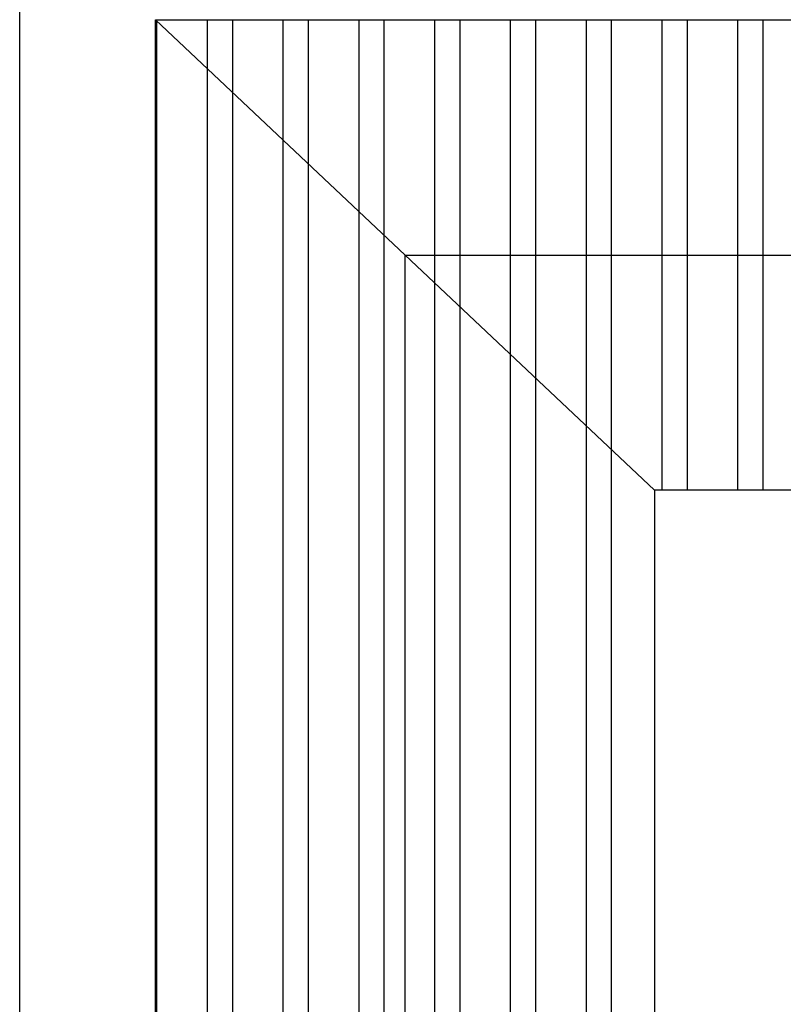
# Model space of a CAD drawing. Header units: millimetres. Extents: x 2426 to 2846, y 395 to 617.
# Tile 29 of 58: x 2648 to 2663, y 462 to 482. Entities that reach past the tile are written whole.
import ezdxf

# ---------------------------------------------------------------- set-up
doc = ezdxf.new("R2010")
doc.units = ezdxf.units.MM
doc.layers.add('Cotas', color=3, linetype='Continuous')
doc.layers.add('PAREDE', color=6, linetype='Continuous')
pattern_1 = [(90, (219.8327, 1.5576), (-1.544955, 3e-16), []), (90, (220.3476, 2.0726), (-1.544955, 3e-16), [])]

msp = doc.modelspace()

# ---------------------------------------------------------------- hatches: boundary and pattern name
at = {"layer": 'PAREDE'}
h = msp.add_hatch(dxfattribs=at)
h.set_pattern_fill('ANSI32', color=1, scale=0.1622, angle=45)
h.set_pattern_definition(pattern_1)
h.paths.add_polyline_path([(2660.705, 472.411), (2655.619, 477.202), (2655.619, 443.007), (2660.705, 443.007)])
h.paths.add_polyline_path([(2655.619, 477.202), (2650.534, 481.992), (2650.534, 472.411), (2650.534, 443.007), (2655.619, 443.007)])
h.paths.add_polyline_path([(2696.905, 477.202), (2691.819, 472.411), (2691.819, 406.593), (2696.905, 401.679)])
h.paths.add_polyline_path([(2701.99, 472.411), (2701.99, 481.992), (2696.905, 477.202), (2696.905, 401.679), (2702.028, 396.729), (2702.028, 406.593), (2701.99, 406.593)])
at = {"layer": 'PAREDE', "transparency": 33554687}
h = msp.add_hatch(dxfattribs=at)
h.set_pattern_fill('ANSI32', color=1, scale=0.1622, angle=45)
h.set_pattern_definition(pattern_1)
h.paths.add_polyline_path([(2696.905, 477.202), (2655.619, 477.202), (2660.705, 472.411), (2691.819, 472.411)])
h.paths.add_polyline_path([(2701.99, 481.992), (2650.534, 481.992), (2655.619, 477.202), (2696.905, 477.202)])
h.paths.add_polyline_path([(2691.819, 406.593), (2660.705, 406.593), (2655.619, 401.661), (2696.905, 401.661), (2696.905, 401.679)])
h.paths.add_polyline_path([(2696.924, 401.661), (2655.619, 401.661), (2650.534, 396.729), (2702.028, 396.729)])
at = {"layer": 'PAREDE'}
h = msp.add_hatch(dxfattribs=at)
h.set_pattern_fill('ANSI32', color=1, scale=0.1622, angle=45)
h.set_pattern_definition(pattern_1)
h.paths.add_polyline_path([(2660.705, 472.411), (2655.619, 477.202), (2655.619, 443.007), (2660.705, 443.007)])
h.paths.add_polyline_path([(2655.619, 477.202), (2650.534, 481.992), (2650.534, 472.411), (2650.534, 443.007), (2655.619, 443.007)])
h.paths.add_polyline_path([(2696.905, 477.202), (2691.819, 472.411), (2691.819, 406.593), (2696.905, 401.679)])
h.paths.add_polyline_path([(2701.99, 472.411), (2701.99, 481.992), (2696.905, 477.202), (2696.905, 401.679), (2702.028, 396.729), (2702.028, 406.593), (2701.99, 406.593)])
at = {"layer": 'PAREDE', "transparency": 33554687}
h = msp.add_hatch(dxfattribs=at)
h.set_pattern_fill('ANSI32', color=1, scale=0.1622, angle=45)
h.set_pattern_definition(pattern_1)
h.paths.add_polyline_path([(2696.905, 477.202), (2655.619, 477.202), (2660.705, 472.411), (2691.819, 472.411)])
h.paths.add_polyline_path([(2701.99, 481.992), (2650.534, 481.992), (2655.619, 477.202), (2696.905, 477.202)])
h.paths.add_polyline_path([(2691.819, 406.593), (2660.705, 406.593), (2655.619, 401.661), (2696.905, 401.661), (2696.905, 401.679)])
h.paths.add_polyline_path([(2696.924, 401.661), (2655.619, 401.661), (2650.534, 396.729), (2702.028, 396.729)])

# ---------------------------------------------------------------- linework, layer by layer
at = {"layer": 'Cotas', "color": 6}
for p, q in [((2660.705, 472.411), (2650.534, 481.992)), ((2655.619, 477.202), (2696.905, 477.202)), ((2655.619, 477.202), (2655.619, 443.007))]:
    msp.add_line(p, q, dxfattribs=at)
msp.add_lwpolyline([(2647.766, 502.92), (2702.028, 502.92), (2702.028, 396.729), (2647.766, 396.729)], close=True, dxfattribs=at)
msp.add_lwpolyline([(2647.766, 502.92), (2702.028, 502.92), (2702.028, 396.729), (2647.766, 396.729)], close=True, dxfattribs=at)
for points in [[(2650.534, 472.411), (2650.534, 481.992), (2701.99, 481.992), (2701.99, 472.411)], [(2660.705, 472.411), (2660.705, 443.007), (2650.534, 443.007), (2650.534, 472.411)], [(2691.819, 472.411), (2660.705, 472.411)]]:
    msp.add_lwpolyline(points, dxfattribs=at)

doc.saveas('drawing.dxf')
